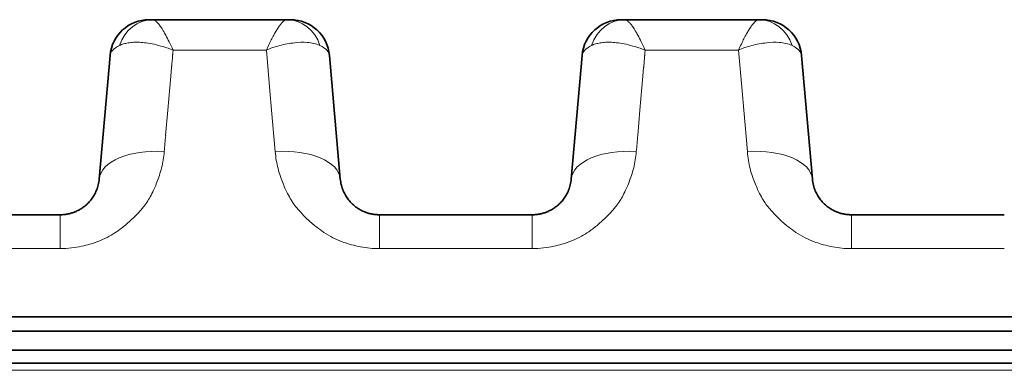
# Model space of a CAD drawing. Header units: millimetres. Extents: x 5 to 415, y 5 to 292.
# Tile 25 of 197: x 128.42 to 135.95, y 74.5 to 77.19. Entities that reach past the tile are written whole.
import ezdxf

# ---------------------------------------------------------------- set-up
doc = ezdxf.new("R2010")
doc.units = ezdxf.units.MM
doc.layers.add('Sichtbar (ISO)', color=7, linetype='Continuous', lineweight=35)
doc.layers.add('Sichtbar schmal (ISO)', color=7, linetype='Continuous', lineweight=18)

msp = doc.modelspace()

# ---------------------------------------------------------------- linework, layer by layer
at = {"layer": 'Sichtbar (ISO)'}
for p, q in [((129.43456619, 77.18946909), (129.40814703, 77.18946909)), ((129.43456619, 77.18946908), (129.43463494, 77.18946909)), ((129.43463494, 77.18946909), (130.46349254, 77.18946909)), ((130.46349254, 77.18946909), (130.46356616, 77.18946908)), ((130.46356616, 77.18946909), (130.48991754, 77.18946909)), ((133.04751676, 77.18946909), (133.0210976, 77.18946909)), ((133.04751676, 77.18946908), (133.04758551, 77.18946909)), ((133.04758551, 77.18946909), (134.07644311, 77.18946909)), ((134.07644311, 77.18946909), (134.07651673, 77.18946908)), ((134.07651673, 77.18946909), (134.10286811, 77.18946909)), ((129.02654427, 75.9690328), (129.10935973, 76.91561792)), ((129.10935964, 76.91561647), (129.02654466, 75.96903748)), ((130.87159083, 75.96903785), (130.78877593, 76.91561619)), ((130.78877596, 76.91561606), (130.87159117, 75.96903388)), ((132.63949484, 75.9690328), (132.7223103, 76.91561792)), ((132.72231021, 76.91561647), (132.63949523, 75.96903748)), ((134.4845414, 75.96903785), (134.4017265, 76.91561619)), ((134.40172653, 76.91561606), (134.48454174, 75.96903388)), ((128.72768585, 75.69517909), (127.55749914, 75.69517909)), ((132.34063639, 75.69517909), (131.17044971, 75.69517909)), ((135.95358693, 75.69517909), (134.78340028, 75.69517909)), ((137.17496891, 74.91433388), (122.77496899, 74.91433388)), ((150.27496885, 74.80439743), (122.77496896, 74.80439743)), ((122.77496895, 74.65830514), (150.27496888, 74.65830514)), ((124.07496891, 74.55830514), (150.27496891, 74.55830514))]:
    msp.add_line(p, q, dxfattribs=at)
for centre, start, end in [((129.40821796, 76.88946909), 90.000047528, 174.999728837), ((130.48991757, 76.88946909), 5.000047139, 90.000006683), ((133.02116853, 76.88946909), 90.000047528, 174.999728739), ((134.10286814, 76.88946909), 5.000047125, 90.000006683)]:
    msp.add_arc(centre, 0.3, start, end, dxfattribs=at)
for centre, major_axis, ratio, start_param, end_param in [((129.43469271, 76.88946916), (-0.00033145, 0.29999978), 0.8956502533, 6.2822054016, 6.2824225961), ((130.46357344, 76.88946918), (-0.00034348, 0.29999975), 0.8953369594, 6.281933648, 6.2821667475), ((133.04764328, 76.88946916), (-0.00033145, 0.29999978), 0.8956502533, 6.2822054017, 6.2824225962), ((134.07652401, 76.88946918), (-0.00034348, 0.29999975), 0.8953369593, 6.2819336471, 6.2821667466)]:
    msp.add_ellipse(centre, major_axis=major_axis, ratio=ratio, start_param=start_param, end_param=end_param, dxfattribs=at)
for points, knots in [([(129.02654444, 75.96903483), (129.02520475, 75.95372479), (129.02037423, 75.92446032), (129.00706806, 75.88325691), (128.98938419, 75.84676066), (128.96840665, 75.81487315), (128.94512049, 75.7875114), (128.92042966, 75.76451845), (128.89504491, 75.7455719), (128.86934385, 75.73019679), (128.84333942, 75.7178879), (128.81680693, 75.70826501), (128.78914308, 75.70107004), (128.75936994, 75.69631445), (128.73856841, 75.69517919), (128.72768585, 75.69517909)], [0.0000037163, 0.0000037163, 0.0000037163, 0.0000037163, 0.11501556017, 0.22023128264, 0.3170270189, 0.40631380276, 0.48850401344, 0.56383288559, 0.6328743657, 0.69672357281, 0.7569514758, 0.81530023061, 0.87314538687, 0.93356802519, 0.99999994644, 0.99999994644, 0.99999994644, 0.99999994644]), ([(131.17044971, 75.69517909), (131.16137204, 75.69517915), (131.14332194, 75.69600001), (131.11648709, 75.69966229), (131.08991959, 75.70575581), (131.06336528, 75.71446456), (131.03675213, 75.72607425), (131.0101448, 75.74095917), (130.98377413, 75.7595537), (130.95807265, 75.78231005), (130.93368756, 75.80965271), (130.91148077, 75.84194226), (130.8925338, 75.87945274), (130.87817157, 75.92233195), (130.87299702, 75.95296718), (130.87159112, 75.96903438)], [0, 0, 0, 0, 0.05541657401, 0.11012063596, 0.16573006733, 0.22336512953, 0.28408898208, 0.34891891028, 0.41891078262, 0.49506722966, 0.57826807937, 0.66942116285, 0.769451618, 0.87928475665, 0.99999623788, 0.99999623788, 0.99999623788, 0.99999623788]), ([(132.63949501, 75.96903483), (132.63815532, 75.95372479), (132.6333248, 75.92446032), (132.62001863, 75.88325691), (132.60233476, 75.84676066), (132.58135722, 75.81487315), (132.55807106, 75.7875114), (132.53338023, 75.76451845), (132.50799548, 75.7455719), (132.48229442, 75.73019679), (132.45628999, 75.7178879), (132.4297575, 75.70826501), (132.40209365, 75.70107004), (132.3723205, 75.69631445), (132.35151896, 75.69517919), (132.34063639, 75.69517909)], [0.0000037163, 0.0000037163, 0.0000037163, 0.0000037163, 0.11501556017, 0.22023128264, 0.3170270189, 0.40631380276, 0.48850401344, 0.56383288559, 0.6328743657, 0.69672357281, 0.7569514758, 0.81530023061, 0.87314538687, 0.93356802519, 1, 1, 1, 1]), ([(134.78340028, 75.69517909), (134.77432261, 75.69517915), (134.75627251, 75.69600001), (134.72943766, 75.69966229), (134.70287016, 75.70575581), (134.67631585, 75.71446456), (134.6497027, 75.72607425), (134.62309537, 75.74095917), (134.5967247, 75.7595537), (134.57102322, 75.78231005), (134.54663813, 75.80965271), (134.52443134, 75.84194226), (134.50548437, 75.87945274), (134.49112214, 75.92233195), (134.48594759, 75.95296718), (134.48454169, 75.96903438)], [0, 0, 0, 0, 0.05541657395, 0.11012063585, 0.16573006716, 0.22336512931, 0.2840889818, 0.34891890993, 0.4189107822, 0.49506722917, 0.57826807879, 0.66942116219, 0.76945161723, 0.87928475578, 0.99999623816, 0.99999623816, 0.99999623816, 0.99999623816])]:
    msp.add_open_spline(points, degree=3, knots=knots, dxfattribs=at)
at = {"layer": 'Sichtbar schmal (ISO)'}
for p, q in [((129.58967439, 76.93533606), (129.59149773, 76.95617687)), ((129.59150487, 76.95617626), (130.30623288, 76.95614897)), ((130.30622457, 76.95614657), (130.33339421, 76.6455961)), ((133.20262496, 76.93533606), (133.2044483, 76.95617687)), ((133.20445544, 76.95617626), (133.91918345, 76.95614897)), ((133.91917514, 76.95614657), (133.94634483, 76.64559547)), ((129.58305825, 76.85567053), (129.58405063, 76.86724792)), ((129.58405063, 76.86724609), (129.58680438, 76.89872159)), ((133.19600882, 76.85567053), (133.1970012, 76.86724792)), ((133.1970012, 76.86724609), (133.19975495, 76.89872159)), ((129.5803596, 76.82394033), (129.57444879, 76.75637939)), ((129.58306676, 76.85566822), (129.5815772, 76.83864248)), ((133.19331017, 76.82394033), (133.18739936, 76.75637939)), ((133.19601733, 76.85566822), (133.19452777, 76.83864248)), ((129.55179696, 76.49713542), (129.57447772, 76.75637756)), ((133.16474753, 76.49713542), (133.18742829, 76.75637756)), ((130.33325292, 76.64558712), (130.34635217, 76.49586208)), ((133.94620354, 76.64558648), (133.95930268, 76.49586271)), ((129.53509489, 76.30351516), (129.55203317, 76.49712032)), ((130.3462067, 76.49585277), (130.37392302, 76.17905417)), ((133.14804546, 76.30351517), (133.16498374, 76.49712032)), ((133.95915721, 76.4958534), (133.98687359, 76.17905417)), ((128.72768582, 75.69517909), (128.72768582, 75.43624432)), ((131.17044971, 75.43624432), (131.17044971, 75.69517909)), ((132.34063639, 75.69517909), (132.34063639, 75.43624432)), ((134.78340028, 75.43624432), (134.78340028, 75.69517909)), ((127.55749914, 75.43624432), (128.72768582, 75.43624432)), ((131.17044971, 75.43624432), (132.34063639, 75.43624432)), ((134.78340028, 75.43624432), (135.95358696, 75.43624432)), ((124.07496891, 74.50354164), (150.27496891, 74.50354164))]:
    msp.add_line(p, q, dxfattribs=at)
for centre, major_axis, ratio, start_param, end_param in [((129.43469271, 76.88946916), (-0.00033145, 0.29999978), 0.8956502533, 6.2824225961, 7.5053039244), ((130.46357344, 76.88946918), (-0.00034348, 0.29999975), 0.8953369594, 5.0590433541, 6.281933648), ((133.04764328, 76.88946916), (-0.00033145, 0.29999978), 0.8956502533, 6.2824225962, 7.5053039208), ((134.07652401, 76.88946918), (-0.00034348, 0.29999975), 0.8953369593, 5.0590433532, 6.2819336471), ((129.61927411, 76.88649421), (0.5100369, -0.02738666), 0.3192554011, 2.6175726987, 3.1309169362), ((130.29085814, 76.88778627), (0.49804489, 0.02600947), 0.3230467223, 0.0113241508, 0.5309577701), ((133.23222477, 76.88649421), (0.510037, -0.02738666), 0.3192553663, 2.6175727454, 3.1309169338), ((133.90380871, 76.88778627), (0.49804488, 0.02600947), 0.3230467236, 0.0113241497, 0.5309577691), ((129.52494049, 76.18343044), (0.08202825, 0.93697629), 0.0003169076, 1.4423128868, 1.5755026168), ((133.13789102, 76.18342995), (0.08202859, 0.93698017), 0.0003169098, 1.4423128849, 1.5755020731), ((129.52464215, 75.92546116), (-0.49809734, 0.04357796), 0.505694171, 4.7573802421, 6.2831904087), ((130.37349344, 75.92546043), (0.49809734, 0.04357795), 0.5056962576, 6.2831827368, 7.8089056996), ((133.13759272, 75.92546116), (-0.49809734, 0.04357796), 0.505694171, 4.7573802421, 6.2831904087), ((133.98644402, 75.92546042), (0.49809734, 0.04357795), 0.5056962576, 6.2831827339, 7.8089056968)]:
    msp.add_ellipse(centre, major_axis=major_axis, ratio=ratio, start_param=start_param, end_param=end_param, dxfattribs=at)
for points, knots in [([(129.43463494, 77.18946909), (129.43856538, 77.18946931), (129.44269863, 77.18845767), (129.44698489, 77.1864793), (129.45129568, 77.1844896), (129.45576067, 77.18152016), (129.46037026, 77.17764725), (129.46544552, 77.17338311), (129.47069612, 77.16802118), (129.47614636, 77.16173802), (129.4815558, 77.15550189), (129.48717488, 77.14838444), (129.4929875, 77.14035803), (129.49943213, 77.1314589), (129.50611533, 77.12144137), (129.51311278, 77.11010542), (129.51768588, 77.10269693), (129.52239452, 77.09472202), (129.52728214, 77.08609681), (129.53013979, 77.0810539), (129.53305578, 77.07578888), (129.53602713, 77.070302), (129.54429381, 77.05503682), (129.55299075, 77.03804276), (129.56202521, 77.01944412), (129.57145982, 77.00002173), (129.58125966, 76.97885034), (129.59150888, 76.95618627)], [0.00009425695, 0.00009425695, 0.00009425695, 0.00009425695, 0.10714016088, 0.10714016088, 0.10714016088, 0.21479893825, 0.21479893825, 0.21479893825, 0.33333333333, 0.33333333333, 0.33333333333, 0.45098050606, 0.45098050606, 0.45098050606, 0.5814195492, 0.5814195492, 0.5814195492, 0.66666666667, 0.66666666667, 0.66666666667, 0.71650815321, 0.71650815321, 0.71650815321, 0.8551731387, 0.8551731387, 0.8551731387, 0.99997982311, 0.99997982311, 0.99997982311, 0.99997982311]), ([(130.30623704, 76.95614946), (130.31371956, 76.97253695), (130.32097381, 76.98818569), (130.3280458, 77.00300037), (130.33491359, 77.01738728), (130.34160872, 77.03098731), (130.34810989, 77.04372427), (130.35476875, 77.05677014), (130.36122457, 77.0689102), (130.36746646, 77.08010925), (130.36839234, 77.08177045), (130.36931351, 77.08341101), (130.3702299, 77.08503089), (130.375703, 77.09470561), (130.38099595, 77.10364261), (130.38613739, 77.11189902), (130.39224483, 77.12170671), (130.39813923, 77.13055591), (130.40383696, 77.13851403), (130.40947134, 77.14638365), (130.41491387, 77.15338314), (130.42013907, 77.15952725), (130.42089751, 77.16041909), (130.42165134, 77.1612928), (130.42240033, 77.16214833), (130.42674279, 77.1671084), (130.43092699, 77.17145189), (130.43497366, 77.175119), (130.43992654, 77.17960731), (130.44467342, 77.18308153), (130.44922436, 77.1854815), (130.4542401, 77.18812658), (130.4590169, 77.18946928), (130.46349254, 77.18946909)], [0, 0, 0, 0, 0.10706590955, 0.10706590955, 0.10706590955, 0.21104026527, 0.21104026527, 0.21104026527, 0.31753641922, 0.31753641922, 0.31753641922, 0.33333333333, 0.33333333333, 0.33333333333, 0.4276799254, 0.4276799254, 0.4276799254, 0.53975301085, 0.53975301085, 0.53975301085, 0.65057988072, 0.65057988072, 0.65057988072, 0.66666666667, 0.66666666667, 0.66666666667, 0.75993316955, 0.75993316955, 0.75993316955, 0.87408560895, 0.87408560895, 0.87408560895, 0.99989681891, 0.99989681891, 0.99989681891, 0.99989681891]), ([(133.04758551, 77.18946909), (133.05151595, 77.18946931), (133.0556492, 77.18845767), (133.05993546, 77.1864793), (133.06424625, 77.1844896), (133.06871124, 77.18152016), (133.07332083, 77.17764725), (133.07839609, 77.17338311), (133.08364669, 77.16802118), (133.08909693, 77.16173802), (133.09450637, 77.15550189), (133.10012545, 77.14838444), (133.10593807, 77.14035803), (133.1123827, 77.1314589), (133.1190659, 77.12144137), (133.12606335, 77.11010542), (133.13063645, 77.10269693), (133.13534509, 77.09472202), (133.14023271, 77.08609681), (133.14309036, 77.0810539), (133.14600635, 77.07578888), (133.1489777, 77.070302), (133.15724438, 77.05503682), (133.16594132, 77.03804276), (133.17497578, 77.01944412), (133.18441039, 77.00002173), (133.19421023, 76.97885034), (133.20445945, 76.95618627)], [0.00009425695, 0.00009425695, 0.00009425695, 0.00009425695, 0.10714016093, 0.10714016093, 0.10714016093, 0.21479893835, 0.21479893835, 0.21479893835, 0.33333333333, 0.33333333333, 0.33333333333, 0.45098050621, 0.45098050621, 0.45098050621, 0.58141954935, 0.58141954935, 0.58141954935, 0.66666666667, 0.66666666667, 0.66666666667, 0.71650815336, 0.71650815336, 0.71650815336, 0.85517313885, 0.85517313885, 0.85517313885, 0.99997982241, 0.99997982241, 0.99997982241, 0.99997982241]), ([(133.91918761, 76.95614946), (133.92667013, 76.97253695), (133.93392438, 76.98818569), (133.94099637, 77.00300037), (133.94786416, 77.01738728), (133.95455928, 77.03098731), (133.96106046, 77.04372427), (133.96771932, 77.05677014), (133.97417514, 77.0689102), (133.98041703, 77.08010925), (133.98134291, 77.08177045), (133.98226408, 77.08341101), (133.98318047, 77.08503089), (133.98865357, 77.09470561), (133.99394652, 77.10364261), (133.99908796, 77.11189902), (134.0051954, 77.12170671), (134.0110898, 77.13055591), (134.01678753, 77.13851403), (134.02242191, 77.14638365), (134.02786444, 77.15338314), (134.03308964, 77.15952725), (134.03384808, 77.16041909), (134.03460191, 77.1612928), (134.0353509, 77.16214833), (134.03969336, 77.1671084), (134.04387756, 77.17145189), (134.04792423, 77.175119), (134.05287711, 77.17960731), (134.05762399, 77.18308153), (134.06217493, 77.1854815), (134.06719067, 77.18812658), (134.07196747, 77.18946928), (134.07644311, 77.18946909)], [0, 0, 0, 0, 0.10706591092, 0.10706591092, 0.10706591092, 0.21104026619, 0.21104026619, 0.21104026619, 0.3175364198, 0.3175364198, 0.3175364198, 0.33333333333, 0.33333333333, 0.33333333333, 0.42767992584, 0.42767992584, 0.42767992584, 0.53975301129, 0.53975301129, 0.53975301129, 0.65057988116, 0.65057988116, 0.65057988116, 0.66666666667, 0.66666666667, 0.66666666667, 0.75993316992, 0.75993316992, 0.75993316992, 0.87408560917, 0.87408560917, 0.87408560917, 0.99989681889, 0.99989681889, 0.99989681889, 0.99989681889]), ([(129.18205496, 76.99169201), (129.19159959, 76.99631383), (129.21223971, 77.00427179), (129.24781279, 77.01243305), (129.28835151, 77.01674502), (129.33480185, 77.01683884), (129.38793919, 77.01200047), (129.44854783, 77.00121685), (129.51723399, 76.98318612), (129.56591655, 76.96622451), (129.59149948, 76.95618643)], [0, 0, 0, 0, 0.10545753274, 0.21059082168, 0.31991478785, 0.43514652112, 0.55878033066, 0.6928312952, 0.83923842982, 0.99994537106, 0.99994537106, 0.99994537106, 0.99994537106]), ([(130.30623704, 76.95614736), (130.33621626, 76.96949669), (130.36871555, 76.98155174), (130.40618488, 76.99142341), (130.4436542, 77.00129508), (130.48602156, 77.00828584), (130.52121383, 77.01221176), (130.55640611, 77.01613768), (130.5853419, 77.01806919), (130.61816453, 77.01546102), (130.65098716, 77.01285286), (130.68655428, 77.00505622), (130.71607888, 76.99168389)], [0, 0, 0, 0, 0.25, 0.25, 0.25, 0.5, 0.5, 0.5, 0.75, 0.75, 0.75, 1, 1, 1, 1]), ([(132.79500553, 76.99169201), (132.80455016, 76.99631384), (132.82519028, 77.00427179), (132.86076336, 77.01243305), (132.90130208, 77.01674502), (132.94775242, 77.01683885), (133.00088976, 77.01200048), (133.0614984, 77.00121685), (133.13018457, 76.98318612), (133.17886712, 76.96622451), (133.20445005, 76.95618643)], [0, 0, 0, 0, 0.10545753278, 0.21059082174, 0.31991478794, 0.43514652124, 0.55878033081, 0.69283129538, 0.83923843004, 0.99994536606, 0.99994536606, 0.99994536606, 0.99994536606]), ([(133.91918761, 76.95614736), (133.94916683, 76.96949669), (133.98166612, 76.98155174), (134.01913545, 76.99142341), (134.05660477, 77.00129508), (134.09897213, 77.00828584), (134.1341644, 77.01221176), (134.16935668, 77.01613768), (134.19829247, 77.01806919), (134.2311151, 77.01546102), (134.26393773, 77.01285286), (134.29950484, 77.00505622), (134.32902945, 76.99168389)], [0, 0, 0, 0, 0.25, 0.25, 0.25, 0.5, 0.5, 0.5, 0.75, 0.75, 0.75, 1, 1, 1, 1]), ([(129.58837807, 76.9156544), (129.58817521, 76.91418999), (129.58798141, 76.9125788), (129.58778907, 76.91060718), (129.58759673, 76.90863556), (129.58740585, 76.90630347), (129.5872392, 76.90425161), (129.58707256, 76.9021998), (129.58693014, 76.90042826), (129.58680438, 76.89872358)], [0, 0, 0, 0, 0.33333333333, 0.33333333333, 0.33333333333, 0.66666666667, 0.66666666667, 0.66666666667, 0.99999263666, 0.99999263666, 0.99999263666, 0.99999263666]), ([(129.58970713, 76.93533503), (129.5896726, 76.93317934), (129.58957507, 76.93101318), (129.58938677, 76.92881264), (129.58919847, 76.92661211), (129.58891938, 76.92437719), (129.58873109, 76.92217652), (129.5885428, 76.91997585), (129.5884453, 76.91780944), (129.58837807, 76.9156544)], [0, 0, 0, 0, 0.3333333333, 0.3333333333, 0.3333333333, 0.6666666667, 0.6666666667, 0.6666666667, 1, 1, 1, 1]), ([(133.20132864, 76.9156544), (133.20112578, 76.91418999), (133.20093198, 76.9125788), (133.20073964, 76.91060718), (133.2005473, 76.90863556), (133.20035642, 76.90630347), (133.20018977, 76.90425161), (133.20002313, 76.9021998), (133.19988071, 76.90042826), (133.19975495, 76.89872358)], [0.00000000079, 0.00000000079, 0.00000000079, 0.00000000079, 0.33333333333, 0.33333333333, 0.33333333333, 0.66666666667, 0.66666666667, 0.66666666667, 0.99999263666, 0.99999263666, 0.99999263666, 0.99999263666]), ([(133.2026577, 76.93533503), (133.20262317, 76.93317934), (133.20252564, 76.93101318), (133.20233734, 76.92881264), (133.20214904, 76.92661211), (133.20186995, 76.92437719), (133.20168166, 76.92217652), (133.20149337, 76.91997585), (133.20139587, 76.91780944), (133.20132864, 76.9156544)], [0, 0, 0, 0, 0.3333333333, 0.3333333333, 0.3333333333, 0.6666666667, 0.6666666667, 0.6666666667, 1, 1, 1, 1]), ([(129.58036075, 76.82395551), (129.58048065, 76.82562226), (129.58060342, 76.82724692), (129.58074055, 76.82888438), (129.58087767, 76.83052184), (129.58102914, 76.83217211), (129.58117081, 76.83380241), (129.58131249, 76.8354327), (129.58144436, 76.83704302), (129.58157449, 76.8386443)], [0, 0, 0, 0, 0.33333333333, 0.33333333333, 0.33333333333, 0.66666666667, 0.66666666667, 0.66666666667, 0.99999936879, 0.99999936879, 0.99999936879, 0.99999936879]), ([(133.19331132, 76.82395551), (133.19343122, 76.82562226), (133.19355399, 76.82724692), (133.19369112, 76.82888438), (133.19382824, 76.83052185), (133.19397971, 76.83217211), (133.19412138, 76.83380241), (133.19426306, 76.8354327), (133.19439493, 76.83704302), (133.19452506, 76.8386443)], [0, 0, 0, 0, 0.33333333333, 0.33333333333, 0.33333333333, 0.66666666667, 0.66666666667, 0.66666666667, 0.99999936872, 0.99999936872, 0.99999936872, 0.99999936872]), ([(129.52425379, 76.17904181), (129.52090681, 76.13541354), (129.51363606, 76.09369876), (129.50403072, 76.05514451), (129.49388521, 76.01442214), (129.48115401, 75.97723144), (129.46825537, 75.94433109), (129.46178987, 75.92783965), (129.45528889, 75.91241443), (129.44907788, 75.89809856), (129.44051597, 75.87836405), (129.43209133, 75.86103269), (129.42359406, 75.84500742), (129.40692077, 75.81356273), (129.39022737, 75.78699645), (129.36800624, 75.75853152), (129.36143105, 75.75010879), (129.35434137, 75.74153602), (129.34651572, 75.73269639), (129.33352463, 75.71802205), (129.31907851, 75.70226108), (129.30336967, 75.68624415), (129.28315483, 75.66563283), (129.26082025, 75.64462404), (129.23737904, 75.62471424), (129.21571234, 75.60631163), (129.1931123, 75.58885576), (129.17093709, 75.57307215), (129.16721948, 75.57042607), (129.16351475, 75.56782567), (129.15983069, 75.56527284), (129.14109501, 75.55229014), (129.1224686, 75.54088738), (129.10391106, 75.53067972), (129.08101125, 75.51808358), (129.05822222, 75.50729625), (129.03516826, 75.49777779), (129.00918835, 75.48705126), (128.98286833, 75.47791777), (128.95531803, 75.47003657), (128.93473519, 75.46414853), (128.91364403, 75.45878406), (128.89216192, 75.45417485), (128.86672265, 75.4487166), (128.8407334, 75.44432043), (128.81451661, 75.44126403), (128.7856345, 75.43789691), (128.75647812, 75.43615998), (128.72768582, 75.43624432)], [0, 0, 0, 0, 0.0773491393, 0.0773491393, 0.0773491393, 0.1590480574, 0.1590480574, 0.1590480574, 0.2, 0.2, 0.2, 0.256452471, 0.256452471, 0.256452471, 0.3672231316, 0.3672231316, 0.3672231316, 0.4, 0.4, 0.4, 0.4544116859, 0.4544116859, 0.4544116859, 0.5244311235, 0.5244311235, 0.5244311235, 0.5891500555, 0.5891500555, 0.5891500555, 0.6, 0.6, 0.6, 0.6551786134, 0.6551786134, 0.6551786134, 0.7232684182, 0.7232684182, 0.7232684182, 0.8, 0.8, 0.8, 0.8573261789, 0.8573261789, 0.8573261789, 0.9252122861, 0.9252122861, 0.9252122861, 1, 1, 1, 1]), ([(131.17044971, 75.43624432), (131.14636589, 75.43605724), (131.12207835, 75.43713759), (131.09792254, 75.43939645), (131.07413911, 75.44162048), (131.05048454, 75.44498607), (131.02719837, 75.44934283), (131.00332237, 75.45380995), (130.97983448, 75.45931814), (130.95691534, 75.46562421), (130.95093992, 75.46726831), (130.94500287, 75.46896654), (130.93910593, 75.47071388), (130.92110247, 75.47604855), (130.90358507, 75.48195841), (130.88637009, 75.48847988), (130.86237983, 75.49756798), (130.83896418, 75.50783674), (130.81575187, 75.51960018), (130.79228085, 75.53149472), (130.76901141, 75.54492351), (130.74580192, 75.5604081), (130.74166844, 75.56316582), (130.73753782, 75.5659891), (130.73341013, 75.5688814), (130.71461772, 75.58204941), (130.69552264, 75.59636942), (130.67695769, 75.61144232), (130.6528933, 75.63098022), (130.62974814, 75.6517938), (130.60867038, 75.67243718), (130.58831656, 75.69237154), (130.56987817, 75.712126), (130.55376925, 75.73008671), (130.54941832, 75.7349378), (130.54530314, 75.73969697), (130.54137832, 75.74438895), (130.51712149, 75.77338708), (130.49964737, 75.79952956), (130.4817848, 75.83134996), (130.47220655, 75.84841266), (130.46260542, 75.86716545), (130.45268756, 75.88924135), (130.44656299, 75.90287389), (130.44011834, 75.91762466), (130.43366391, 75.93345953), (130.41989447, 75.96724053), (130.40610774, 76.00601417), (130.39517703, 76.0489678), (130.38495707, 76.08912842), (130.37725487, 76.13293759), (130.37392666, 76.17901641)], [0, 0, 0, 0, 0.0614003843, 0.0614003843, 0.0614003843, 0.1218542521, 0.1218542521, 0.1218542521, 0.1838393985, 0.1838393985, 0.1838393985, 0.2, 0.2, 0.2, 0.2493385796, 0.2493385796, 0.2493385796, 0.3180953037, 0.3180953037, 0.3180953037, 0.3876183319, 0.3876183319, 0.3876183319, 0.4, 0.4, 0.4, 0.4563708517, 0.4563708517, 0.4563708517, 0.5294402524, 0.5294402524, 0.5294402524, 0.6, 0.6, 0.6, 0.6190578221, 0.6190578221, 0.6190578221, 0.7368419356, 0.7368419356, 0.7368419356, 0.8, 0.8, 0.8, 0.8390020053, 0.8390020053, 0.8390020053, 0.9222061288, 0.9222061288, 0.9222061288, 1, 1, 1, 1]), ([(133.13720436, 76.17904181), (133.13385738, 76.13541354), (133.12658663, 76.09369876), (133.11698129, 76.05514451), (133.10683578, 76.01442214), (133.09410458, 75.97723144), (133.08120594, 75.94433109), (133.07474044, 75.92783965), (133.06823946, 75.91241443), (133.06202845, 75.89809856), (133.05346654, 75.87836405), (133.0450419, 75.86103269), (133.03654463, 75.84500742), (133.01987134, 75.81356273), (133.00317794, 75.78699645), (132.98095681, 75.75853152), (132.97438162, 75.75010879), (132.96729194, 75.74153602), (132.95946629, 75.73269639), (132.9464752, 75.71802205), (132.93202908, 75.70226108), (132.91632024, 75.68624415), (132.8961054, 75.66563283), (132.87377082, 75.64462404), (132.85032961, 75.62471424), (132.82866291, 75.60631163), (132.80606287, 75.58885576), (132.78388766, 75.57307215), (132.78017005, 75.57042607), (132.77646532, 75.56782567), (132.77278126, 75.56527284), (132.75404558, 75.55229014), (132.73541917, 75.54088738), (132.71686163, 75.53067972), (132.69396182, 75.51808358), (132.67117279, 75.50729625), (132.64811883, 75.49777779), (132.62213892, 75.48705126), (132.5958189, 75.47791777), (132.5682686, 75.47003657), (132.54768576, 75.46414853), (132.5265946, 75.45878406), (132.50511249, 75.45417485), (132.47967322, 75.4487166), (132.45368397, 75.44432043), (132.42746718, 75.44126403), (132.39858507, 75.43789691), (132.36942869, 75.43615998), (132.34063639, 75.43624432)], [0, 0, 0, 0, 0.0773491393, 0.0773491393, 0.0773491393, 0.1590480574, 0.1590480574, 0.1590480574, 0.2, 0.2, 0.2, 0.256452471, 0.256452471, 0.256452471, 0.3672231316, 0.3672231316, 0.3672231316, 0.4, 0.4, 0.4, 0.4544116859, 0.4544116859, 0.4544116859, 0.5244311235, 0.5244311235, 0.5244311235, 0.5891500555, 0.5891500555, 0.5891500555, 0.6, 0.6, 0.6, 0.6551786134, 0.6551786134, 0.6551786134, 0.7232684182, 0.7232684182, 0.7232684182, 0.8, 0.8, 0.8, 0.8573261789, 0.8573261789, 0.8573261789, 0.9252122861, 0.9252122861, 0.9252122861, 1, 1, 1, 1]), ([(134.78340028, 75.43624432), (134.75931646, 75.43605724), (134.73502892, 75.43713759), (134.71087311, 75.43939645), (134.68708968, 75.44162048), (134.66343511, 75.44498607), (134.64014894, 75.44934283), (134.61627294, 75.45380995), (134.59278505, 75.45931814), (134.56986591, 75.46562421), (134.56389049, 75.46726831), (134.55795344, 75.46896654), (134.5520565, 75.47071388), (134.53405304, 75.47604855), (134.51653564, 75.48195841), (134.49932066, 75.48847988), (134.4753304, 75.49756798), (134.45191475, 75.50783674), (134.42870244, 75.51960018), (134.40523142, 75.53149472), (134.38196198, 75.54492351), (134.35875249, 75.5604081), (134.35461901, 75.56316582), (134.35048839, 75.5659891), (134.3463607, 75.5688814), (134.32756829, 75.58204941), (134.30847321, 75.59636942), (134.28990826, 75.61144232), (134.26584387, 75.63098022), (134.24269871, 75.6517938), (134.22162095, 75.67243718), (134.20126713, 75.69237154), (134.18282874, 75.712126), (134.16671982, 75.73008671), (134.16236889, 75.7349378), (134.15825371, 75.73969697), (134.15432889, 75.74438895), (134.13007206, 75.77338708), (134.11259794, 75.79952956), (134.09473537, 75.83134996), (134.08515712, 75.84841266), (134.07555599, 75.86716545), (134.06563813, 75.88924135), (134.05951356, 75.90287388), (134.05306891, 75.91762466), (134.04661448, 75.93345953), (134.03284504, 75.96724053), (134.01905831, 76.00601417), (134.0081276, 76.0489678), (133.99790764, 76.08912842), (133.99020544, 76.13293759), (133.98687723, 76.17901641)], [0, 0, 0, 0, 0.0614003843, 0.0614003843, 0.0614003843, 0.1218542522, 0.1218542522, 0.1218542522, 0.1838393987, 0.1838393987, 0.1838393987, 0.2, 0.2, 0.2, 0.2493385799, 0.2493385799, 0.2493385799, 0.3180953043, 0.3180953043, 0.3180953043, 0.3876183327, 0.3876183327, 0.3876183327, 0.4, 0.4, 0.4, 0.4563708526, 0.4563708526, 0.4563708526, 0.5294402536, 0.5294402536, 0.5294402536, 0.6, 0.6, 0.6, 0.6190578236, 0.6190578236, 0.6190578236, 0.7368419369, 0.7368419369, 0.7368419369, 0.8, 0.8, 0.8, 0.8390020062, 0.8390020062, 0.8390020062, 0.9222061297, 0.9222061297, 0.9222061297, 1, 1, 1, 1])]:
    msp.add_open_spline(points, degree=3, knots=knots, dxfattribs=at)
for points in [[(129.37581068, 75.76877014), (129.37593073, 75.76892398), (129.37605063, 75.76907782), (129.37617038, 75.76923166)], [(130.50610244, 75.79133044), (130.50689242, 75.7902113), (130.50768766, 75.78909375), (130.50848844, 75.78797737)], [(132.98938597, 75.7696137), (132.98952615, 75.76979408), (132.98966613, 75.76997446), (132.98980592, 75.77015483)], [(134.11885598, 75.7916256), (134.11964224, 75.79051023), (134.12043371, 75.78939648), (134.12123065, 75.78828393)]]:
    msp.add_open_spline(points, degree=3, dxfattribs=at)

doc.saveas('drawing.dxf')
